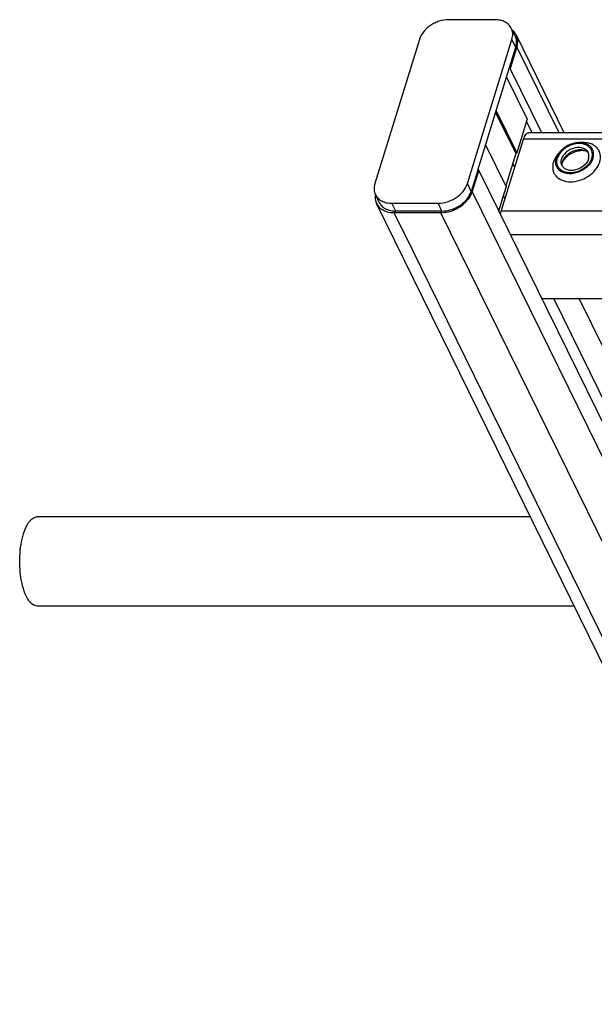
# Model space of a CAD drawing. Header units: millimetres. Extents: x 0 to 2100, y 0 to 2970.
# Tile 4 of 12: x 789 to 926, y 1169 to 1404. Entities that reach past the tile are written whole.
import ezdxf

# ---------------------------------------------------------------- set-up
doc = ezdxf.new("R2010")
doc.units = ezdxf.units.MM
doc.header["$LTSCALE"] = 193.6
doc.layers.get('0').update_dxf_attribs({"linetype": 'CONTINUOUS'})

msp = doc.modelspace()

# ---------------------------------------------------------------- linework, layer by layer
at = {"color": 7, "linetype": 'CONTINUOUS'}
for p, q in [((902.12, 1403.87), (891.07, 1403.87)), ((906.97, 1399.95), (906.05, 1401.81)), ((918.71, 1376.84), (907.25, 1400.19)), ((884.09, 1399.17), (873.44, 1364.7)), ((895.54, 1364.7), (906.19, 1399.17)), ((905.53, 1392.21), (907.11, 1397.31)), ((907.4, 1397.35), (905.81, 1392.21)), ((898.03, 1367.93), (905.53, 1392.21)), ((905.81, 1392.21), (905.53, 1392.21)), ((913.36, 1376.84), (905.81, 1392.21)), ((904.89, 1390.14), (909.82, 1380.09)), ((902.28, 1381.69), (907.1, 1371.87)), ((909.82, 1380.09), (907.33, 1372.03)), ((911.05, 1376.84), (909.68, 1379.63)), ((1176.16, 1376.84), (910.2, 1376.84)), ((903.65, 1358.09), (908.98, 1375.33)), ((899.9, 1373.98), (904.81, 1363.97)), ((907.1, 1371.87), (904.71, 1364.16)), ((898.03, 1367.93), (896.46, 1362.84)), ((898.31, 1367.93), (896.72, 1362.79)), ((898.31, 1367.93), (898.03, 1367.93)), ((1091.7, 973.83), (898.31, 1367.93)), ((903.07, 1358.23), (904.81, 1363.88)), ((874.49, 1360.2), (873.58, 1362.06)), ((877.51, 1360), (888.56, 1360)), ((1033.23, 1035.17), (873.84, 1359.96)), ((889.23, 1357.75), (878.07, 1357.75)), ((889.35, 1358.14), (878.42, 1358.14)), ((889.35, 1358.14), (889.48, 1358.14)), ((913.37, 1337.24), (1184.33, 1337.24)), ((910.6, 1285.05), (792.73, 1285.05)), ((921.05, 1263.75), (792.73, 1263.75))]:
    msp.add_line(p, q, dxfattribs=at)
at = {"color": 9, "linetype": 'CONTINUOUS'}
for p, q in [((907.11, 1397.31), (906.19, 1399.17)), ((907.4, 1397.35), (907.12, 1397.35)), ((917.46, 1376.84), (907.4, 1397.35)), ((902.4, 1382.07), (907.33, 1372.03)), ((1175.69, 1375.33), (908.98, 1375.33)), ((899.88, 1373.93), (904.78, 1363.95)), ((906.89, 1368.58), (906.4, 1369.59)), ((896.46, 1362.84), (895.54, 1364.7)), ((896.72, 1362.79), (896.44, 1362.79)), ((979.68, 1193.74), (896.72, 1362.79)), ((904.78, 1363.95), (904.81, 1363.88)), ((878.42, 1358.14), (877.51, 1360)), ((889.48, 1358.14), (888.56, 1360)), ((904.54, 1360.95), (904.15, 1361.74)), ((878.07, 1357.75), (878.19, 1358.14)), ((882.35, 1349.01), (878.07, 1357.75)), ((889.23, 1357.75), (889.35, 1358.14)), ((1082.62, 963.65), (889.23, 1357.75)), ((1174.1, 1358.09), (903.65, 1358.09)), ((1176.86, 1352.47), (905.89, 1352.47)), ((1071.46, 963.65), (882.35, 1349.01)), ((982.15, 1202.79), (916.17, 1337.24)), ((988.25, 1202.79), (922.27, 1337.24))]:
    msp.add_line(p, q, dxfattribs=at)
at = {"color": 7, "linetype": 'CONTINUOUS'}
for centre, radius, start, end in [((902.75, 1398.65), 4.56, 342.8272, 343.4239), ((920.68, 1369.07), 2.58, 168.869, 169.2547), ((920.81, 1369.04), 2.72, 162.7829, 168.8203), ((892.06, 1364.2), 4.61, 342.2342, 342.8272), ((877.79, 1361.48), 4.3, 171.3378, 172.1544), ((878.42, 1364.53), 6.39, 267.8857, 270.0061)]:
    msp.add_arc(centre, radius, start, end, dxfattribs=at)
for points, knots in [([(891.07, 1403.87), (890.31, 1403.87), (889.17, 1403.67), (887.74, 1403.1), (885.83, 1402.02), (884.5, 1400.52), (884.09, 1399.17)], [0, 0, 0, 0, 0.254722, 0.387285, 0.519951, 1, 1, 1, 1]), ([(906.05, 1401.81), (905.9, 1402.13), (905.46, 1402.73), (904.53, 1403.39), (903.39, 1403.79), (902.55, 1403.87), (902.12, 1403.87)], [0, 0, 0, 0, 0.226855, 0.465046, 0.722054, 1, 1, 1, 1]), ([(906.19, 1399.17), (906.33, 1399.62), (906.47, 1400.52), (906.24, 1401.43), (906.05, 1401.81)], [0, 0, 0, 0, 0.517394, 1, 1, 1, 1]), ([(907.25, 1400.19), (907.19, 1400.31), (906.93, 1400.76), (906.57, 1401.15), (906.26, 1401.4)], [0, 0, 0, 0, 0.246995, 1, 1, 1, 1]), ([(907.4, 1397.35), (907.54, 1397.83), (907.69, 1398.81), (907.45, 1399.77), (907.25, 1400.19)], [0, 0, 0, 0, 0.517394, 1, 1, 1, 1]), ([(907.12, 1397.35), (907.25, 1397.79), (907.38, 1398.68), (907.15, 1399.57), (906.97, 1399.95)], [0, 0, 0, 0, 0.51692, 1, 1, 1, 1]), ([(908.98, 1375.33), (909.04, 1375.54), (909.19, 1375.93), (909.48, 1376.42), (909.81, 1376.75), (910.08, 1376.84), (910.2, 1376.84)], [0, 0, 0, 0, 0.332693, 0.607095, 0.823624, 1, 1, 1, 1]), ([(925.66, 1372.24), (925.59, 1372.62), (925.25, 1373.38), (924.23, 1374.17), (922.89, 1374.54), (921.39, 1374.48), (919.87, 1374.01), (918.12, 1372.97), (917.1, 1371.7), (916.81, 1370.77)], [0, 0, 0, 0, 0.102719, 0.210018, 0.329291, 0.461463, 0.602113, 0.743977, 1, 1, 1, 1]), ([(925.29, 1370.77), (925.42, 1371.2), (925.49, 1371.89), (925.22, 1372.72), (924.74, 1373.46), (923.73, 1374.12), (922.21, 1374.35), (920.57, 1374.07), (919.02, 1373.32), (917.78, 1372.21), (917.24, 1371.26), (917.09, 1370.77)], [0, 0, 0, 0, 0.11105, 0.163569, 0.216012, 0.326538, 0.451891, 0.590666, 0.734802, 0.873995, 1, 1, 1, 1]), ([(907.33, 1372.03), (907.32, 1372), (907.28, 1371.92), (907.17, 1371.87), (907.1, 1371.87)], [0, 0, 0, 0, 0.23488, 1, 1, 1, 1]), ([(924.15, 1372.54), (923.98, 1372.73), (923.53, 1373.07), (922.7, 1373.32), (921.77, 1373.35), (920.8, 1373.15), (919.87, 1372.73), (918.82, 1371.98), (918.24, 1371.17), (918.06, 1370.59)], [0, 0, 0, 0, 0.104726, 0.219462, 0.345216, 0.479488, 0.61757, 0.753876, 1, 1, 1, 1]), ([(924.37, 1372.22), (923.93, 1372.55), (923.03, 1372.81), (921.82, 1372.73), (920.86, 1372.46), (919.96, 1372.01), (919.18, 1371.4), (918.57, 1370.67), (918.3, 1370.12), (918.22, 1369.84)], [0, 0, 0, 0, 0.223873, 0.351612, 0.485909, 0.622361, 0.75614, 0.882948, 1, 1, 1, 1]), ([(924.37, 1372.22), (924.26, 1372.3), (923.9, 1372.47), (923.22, 1372.6), (922.31, 1372.56), (920.94, 1372.23), (919.66, 1371.52), (918.71, 1370.57), (918.39, 1370.06), (918.28, 1369.81)], [0, 0, 0, 0, 0.061798, 0.160637, 0.290221, 0.439259, 0.748469, 0.88741, 1, 1, 1, 1]), ([(924.5, 1370.59), (924.61, 1370.93), (924.66, 1371.47), (924.45, 1372.13), (924.26, 1372.41), (924.15, 1372.54)], [0, 0, 0, 0, 0.513934, 0.757035, 1, 1, 1, 1]), ([(925.56, 1370.77), (925.6, 1370.9), (925.72, 1371.38), (925.73, 1371.88), (925.66, 1372.24)], [0, 0, 0, 0, 0.262329, 1, 1, 1, 1]), ([(917.29, 1368.13), (917.14, 1368.3), (916.89, 1368.68), (916.6, 1369.58), (916.67, 1370.32), (916.81, 1370.77)], [0, 0, 0, 0, 0.242889, 0.486002, 1, 1, 1, 1]), ([(925.29, 1370.77), (925.14, 1370.29), (924.6, 1369.34), (923.35, 1368.23), (921.81, 1367.48), (920.17, 1367.2), (918.65, 1367.43), (917.64, 1368.09), (917.16, 1368.83), (916.89, 1369.66), (916.96, 1370.35), (917.09, 1370.77)], [0, 0, 0, 0, 0.126005, 0.265198, 0.409334, 0.548109, 0.673462, 0.783988, 0.836431, 0.88895, 1, 1, 1, 1]), ([(925.56, 1370.77), (925.32, 1369.98), (924.52, 1368.88), (923.1, 1367.86), (921.84, 1367.3), (920.52, 1367.02), (919.25, 1367.06), (918.13, 1367.41), (917.52, 1367.87), (917.29, 1368.13)], [0, 0, 0, 0, 0.246199, 0.382548, 0.520658, 0.654927, 0.780644, 0.895321, 1, 1, 1, 1]), ([(917.98, 1369.51), (917.97, 1369.6), (917.92, 1369.96), (917.98, 1370.33), (918.06, 1370.59)], [0, 0, 0, 0, 0.240851, 1, 1, 1, 1]), ([(924.5, 1370.59), (924.29, 1369.9), (923.54, 1368.97), (922.25, 1368.2), (921.13, 1367.86), (920.02, 1367.81), (919.03, 1368.09), (918.29, 1368.67), (918.04, 1369.23), (917.98, 1369.51)], [0, 0, 0, 0, 0.256084, 0.397979, 0.538637, 0.67078, 0.79, 0.897258, 1, 1, 1, 1]), ([(918.17, 1369.54), (918.16, 1369.5), (918.12, 1369.37), (918.1, 1369.23), (918.1, 1369.14)], [0, 0, 0, 0, 0.304481, 1, 1, 1, 1]), ([(918.28, 1369.81), (918.27, 1369.79), (918.23, 1369.7), (918.19, 1369.61), (918.17, 1369.54)], [0, 0, 0, 0, 0.26854, 1, 1, 1, 1]), ([(873.44, 1364.7), (873.3, 1364.26), (873.16, 1363.35), (873.38, 1362.45), (873.58, 1362.06)], [0, 0, 0, 0, 0.517394, 1, 1, 1, 1]), ([(888.56, 1360), (889.31, 1360), (890.46, 1360.2), (891.89, 1360.77), (893.79, 1361.86), (895.12, 1363.35), (895.54, 1364.7)], [0, 0, 0, 0, 0.254722, 0.387285, 0.519951, 1, 1, 1, 1]), ([(889.23, 1357.75), (890.03, 1357.75), (891.26, 1357.96), (892.8, 1358.57), (894.84, 1359.74), (896.27, 1361.34), (896.72, 1362.79)], [0, 0, 0, 0, 0.254722, 0.387285, 0.519951, 1, 1, 1, 1]), ([(889.48, 1358.14), (890.22, 1358.14), (891.36, 1358.33), (892.79, 1358.9), (894.68, 1359.98), (896.01, 1361.45), (896.44, 1362.79)], [0, 0, 0, 0, 0.254427, 0.386837, 0.519394, 1, 1, 1, 1]), ([(873.53, 1362.07), (873.48, 1361.7), (873.47, 1360.97), (873.69, 1360.27), (873.84, 1359.96)], [0, 0, 0, 0, 0.510695, 1, 1, 1, 1]), ([(873.58, 1362.06), (873.73, 1361.75), (874.17, 1361.15), (875.09, 1360.49), (876.24, 1360.09), (877.08, 1360), (877.51, 1360)], [0, 0, 0, 0, 0.226855, 0.465046, 0.722054, 1, 1, 1, 1]), ([(874.49, 1360.2), (874.64, 1359.89), (875.05, 1359.32), (875.92, 1358.68), (876.99, 1358.27), (877.78, 1358.16), (878.19, 1358.14)], [0, 0, 0, 0, 0.228236, 0.466967, 0.723392, 1, 1, 1, 1]), ([(873.84, 1359.96), (874.01, 1359.62), (874.48, 1358.97), (875.47, 1358.27), (876.7, 1357.84), (877.6, 1357.75), (878.07, 1357.75)], [0, 0, 0, 0, 0.226855, 0.465046, 0.722054, 1, 1, 1, 1]), ([(903.48, 1357.39), (903.49, 1357.45), (903.54, 1357.69), (903.6, 1357.92), (903.65, 1358.09)], [0, 0, 0, 0, 0.2597, 1, 1, 1, 1]), ([(789.48, 1281.02), (789.66, 1281.6), (790.05, 1282.64), (790.72, 1283.78), (791.33, 1284.45), (791.78, 1284.79), (792.25, 1285), (792.57, 1285.05), (792.73, 1285.05)], [0, 0, 0, 0, 0.331873, 0.605597, 0.72059, 0.82246, 0.914092, 1, 1, 1, 1]), ([(792.73, 1263.75), (792.53, 1263.75), (792.12, 1263.83), (791.54, 1264.16), (790.99, 1264.69), (790.27, 1265.71), (789.53, 1267.42), (788.92, 1269.86), (788.59, 1272.64), (788.55, 1275.55), (788.83, 1278.37), (789.22, 1280.18), (789.48, 1281.02)], [0, 0, 0, 0, 0.031179, 0.06548, 0.105096, 0.151142, 0.263038, 0.398361, 0.549611, 0.707146, 0.860578, 1, 1, 1, 1])]:
    msp.add_open_spline(points, degree=3, knots=knots, dxfattribs=at)
at = {"color": 9, "linetype": 'CONTINUOUS'}
for points, knots in [([(927.17, 1369.84), (927.27, 1370.17), (927.4, 1370.82), (927.32, 1371.79), (926.98, 1372.68), (926.38, 1373.44), (925.57, 1374.02), (924.21, 1374.54), (923.06, 1374.58), (922.3, 1374.49)], [0, 0, 0, 0, 0.124407, 0.241592, 0.355163, 0.469734, 0.589631, 0.717769, 1, 1, 1, 1]), ([(917.57, 1372.18), (917.4, 1372), (916.79, 1371.31), (916.32, 1370.49), (916.12, 1369.84)], [0, 0, 0, 0, 0.264875, 1, 1, 1, 1]), ([(916.12, 1369.84), (915.94, 1369.27), (915.85, 1368.34), (916.21, 1367.21), (916.69, 1366.49), (917.36, 1365.89), (918.51, 1365.3), (920.27, 1365.02), (922.48, 1365.41), (924.57, 1366.41), (926.24, 1367.91), (926.97, 1369.19), (927.17, 1369.84)], [0, 0, 0, 0, 0.110961, 0.163438, 0.215838, 0.269928, 0.32708, 0.452332, 0.590995, 0.735015, 0.874096, 1, 1, 1, 1])]:
    msp.add_open_spline(points, degree=3, knots=knots, dxfattribs=at)
at = {"color": 7, "linetype": 'CONTINUOUS'}
for points in [[(918.14, 1369.55), (918.12, 1369.41), (918.1, 1369.27), (918.1, 1369.14)], [(904.81, 1363.97), (904.82, 1363.94), (904.82, 1363.91), (904.81, 1363.88)]]:
    msp.add_open_spline(points, degree=3, dxfattribs=at)

doc.saveas('drawing.dxf')
